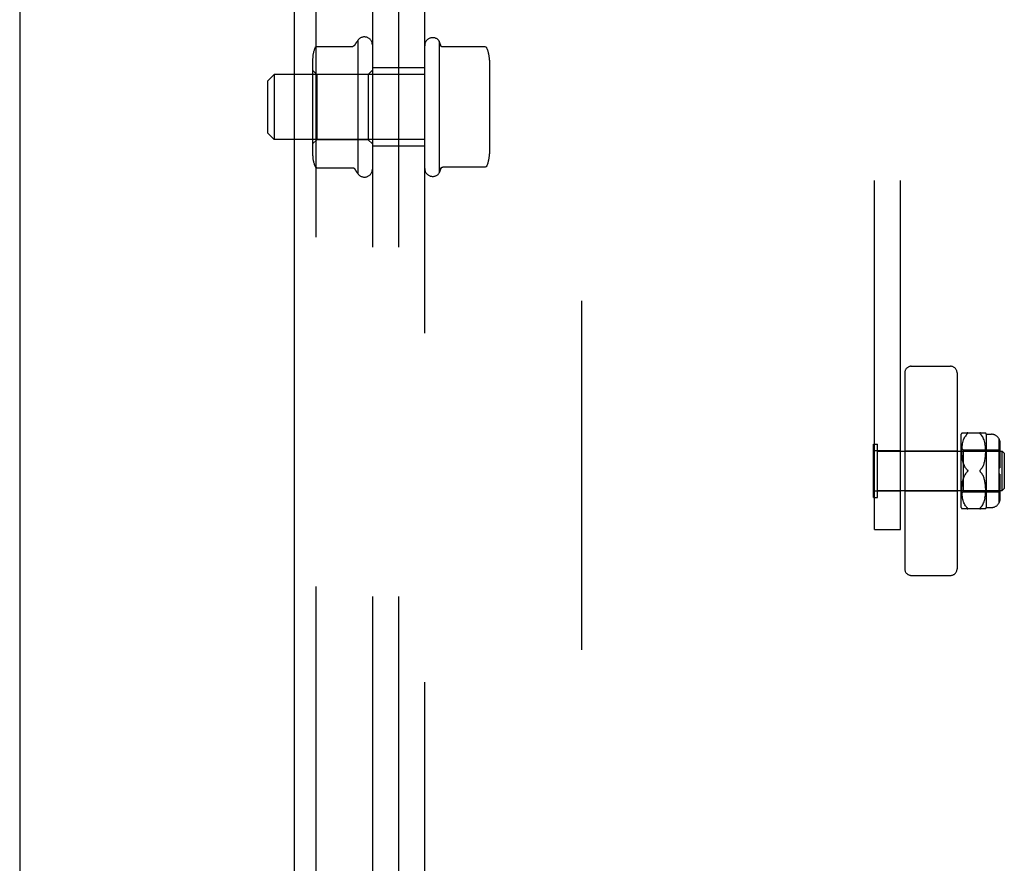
# Model space of a CAD drawing. Header units: inches. Extents: x 0 to 304, y 0 to 196.
# Tile 24 of 129: x 91.56 to 96.27, y 97.74 to 101.77. Entities that reach past the tile are written whole.
import ezdxf

# ---------------------------------------------------------------- set-up
doc = ezdxf.new("R2010")
doc.units = ezdxf.units.IN
doc.header["$LTSCALE"] = 16.696429
doc.header["$MEASUREMENT"] = 0
doc.linetypes.add('HIDDEN', pattern=[0.2, 0.1, -0.1])
for name, color, linetype in [('DEFAULT_2', 8, 'HIDDEN'), ('DOOR_2_ASSEMBLY', 7, 'CONTINUOUS'), ('MAIN_DOOR_ASSEMBLY', 7, 'CONTINUOUS'), ('SUBPANELS', 7, 'CONTINUOUS')]:
    doc.layers.add(name, color=color, linetype=linetype)

msp = doc.modelspace()

# ---------------------------------------------------------------- linework, layer by layer
at = {"layer": 'DEFAULT_2', "color": 8, "linetype": 'HIDDEN'}
for p, q in [((94.2509, 143.8411), (94.2509, 64.8711)), ((95.6529, 99.336), (95.6529, 105.5798)), ((95.7779, 99.336), (95.7779, 105.5798)), ((95.8291, 100.1167), (96.0167, 100.1167)), ((95.7979, 100.0855), (95.7979, 99.1479)), ((96.0479, 100.0855), (96.0479, 99.1479)), ((96.0679, 99.4417), (96.0679, 99.7917)), ((96.071, 99.7985), (96.1848, 99.7985)), ((96.0789, 99.7644), (96.0809, 99.7698)), ((96.0809, 99.7697), (96.0831, 99.7746)), ((96.0831, 99.7746), (96.0855, 99.7791)), ((96.0854, 99.7791), (96.088, 99.7833)), ((96.0936, 99.7905), (96.0966, 99.7935)), ((96.0987, 99.7959), (96.0983, 99.7953)), ((96.1586, 99.7942), (96.1593, 99.7935)), ((96.1678, 99.7833), (96.1651, 99.7871)), ((96.1704, 99.7791), (96.1678, 99.7833)), ((96.1728, 99.7746), (96.1704, 99.7792)), ((96.1749, 99.7697), (96.1727, 99.7747)), ((96.1769, 99.7645), (96.1749, 99.7698)), ((96.1879, 99.7917), (96.1879, 99.4417)), ((96.1879, 99.7917), (96.2129, 99.7917)), ((96.2479, 99.771), (96.2479, 99.4623)), ((95.6489, 99.4887), (95.6489, 99.7447)), ((95.6489, 99.7447), (95.6669, 99.7447)), ((95.6669, 99.4887), (95.6669, 99.7447)), ((96.0679, 99.7267), (96.0779, 99.7167)), ((96.0712, 99.7178), (96.0717, 99.7254)), ((96.0717, 99.7252), (96.0723, 99.7327)), ((96.0723, 99.7325), (96.0732, 99.7398)), ((96.0732, 99.7395), (96.0743, 99.7465)), ((96.0743, 99.7463), (96.0757, 99.7529)), ((96.0756, 99.7527), (96.0772, 99.7589)), ((96.0772, 99.7587), (96.079, 99.7645)), ((96.1787, 99.7588), (96.1769, 99.7646)), ((96.1802, 99.7528), (96.1786, 99.759)), ((96.1816, 99.7464), (96.1802, 99.753)), ((96.1827, 99.7397), (96.1815, 99.7466)), ((96.1835, 99.7327), (96.1826, 99.7399)), ((96.1842, 99.7255), (96.1835, 99.7329)), ((96.1846, 99.7182), (96.1842, 99.7257)), ((96.2479, 99.7382), (96.2529, 99.7382)), ((96.2517, 99.7293), (96.2509, 99.7311)), ((96.2529, 99.7508), (96.2529, 99.7132)), ((95.7779, 99.7132), (95.6529, 99.7132)), ((95.6669, 99.7107), (96.2639, 99.7107)), ((95.7979, 99.7117), (96.0479, 99.7117)), ((96.0711, 99.7106), (96.0712, 99.7181)), ((96.0711, 99.7035), (96.0711, 99.7108)), ((96.0713, 99.6967), (96.0711, 99.7037)), ((96.0716, 99.6902), (96.0713, 99.6969)), ((96.0722, 99.6841), (96.0716, 99.6904)), ((96.0728, 99.6783), (96.0721, 99.6843)), ((96.0736, 99.673), (96.0728, 99.6785)), ((96.0779, 99.7167), (96.0779, 99.5167)), ((96.0779, 99.7167), (96.2479, 99.7167)), ((96.1824, 99.6734), (96.1831, 99.6789)), ((96.1831, 99.6788), (96.1838, 99.6847)), ((96.1838, 99.6846), (96.1843, 99.6908)), ((96.1843, 99.6907), (96.1846, 99.6973)), ((96.1848, 99.711), (96.1846, 99.7184)), ((96.1846, 99.6972), (96.1848, 99.7041)), ((96.1848, 99.7039), (96.1848, 99.7112)), ((96.2479, 99.7132), (96.2529, 99.7132)), ((96.2479, 99.692), (96.2529, 99.692)), ((96.2511, 99.7095), (96.2517, 99.7081)), ((96.2521, 99.7066), (96.2517, 99.7081)), ((96.2529, 99.7009), (96.2529, 99.6317)), ((96.2639, 99.5227), (96.2639, 99.7107)), ((96.2739, 99.7007), (96.2639, 99.7107)), ((96.2739, 99.7007), (96.2739, 99.5327)), ((96.0745, 99.6679), (96.0736, 99.6731)), ((96.0754, 99.6632), (96.0744, 99.668)), ((96.0765, 99.6588), (96.0754, 99.6633)), ((96.0777, 99.6545), (96.0765, 99.6588)), ((96.079, 99.6505), (96.0777, 99.6546)), ((96.1699, 99.6352), (96.172, 99.639)), ((96.172, 99.639), (96.1738, 99.6429)), ((96.1738, 99.6429), (96.1755, 99.6468)), ((96.1755, 99.6468), (96.1769, 99.6508)), ((96.1769, 99.6508), (96.1783, 99.6549)), ((96.1782, 99.6549), (96.1794, 99.6592)), ((96.1794, 99.6592), (96.1805, 99.6637)), ((96.1805, 99.6636), (96.1815, 99.6684)), ((96.1815, 99.6684), (96.1824, 99.6735)), ((96.2479, 99.6317), (96.2529, 99.6317)), ((96.0936, 99.6247), (96.0966, 99.6217)), ((96.0985, 99.6192), (96.0982, 99.6199)), ((96.0982, 99.6135), (96.0985, 99.6141)), ((96.0992, 99.6167), (96.0992, 99.6173)), ((96.0992, 99.616), (96.0992, 99.6167)), ((96.1577, 99.6199), (96.1582, 99.6205)), ((96.1587, 99.6211), (96.1593, 99.6217)), ((96.1623, 99.6086), (96.1593, 99.6117)), ((96.1699, 99.5981), (96.1676, 99.6018)), ((96.172, 99.5943), (96.1699, 99.5981)), ((96.1738, 99.5904), (96.172, 99.5943)), ((96.1755, 99.5865), (96.1738, 99.5905)), ((96.1769, 99.5825), (96.1755, 99.5866)), ((96.1783, 99.5784), (96.1769, 99.5826)), ((96.2529, 99.6017), (96.2479, 99.6017)), ((96.2529, 99.6017), (96.2529, 99.5324)), ((96.0711, 99.5296), (96.0713, 99.5366)), ((96.0713, 99.5364), (96.0716, 99.5431)), ((96.0716, 99.5429), (96.0722, 99.5492)), ((96.0721, 99.5491), (96.0728, 99.555)), ((96.0728, 99.5549), (96.0736, 99.5604)), ((96.0736, 99.5603), (96.0745, 99.5654)), ((96.0744, 99.5653), (96.0754, 99.5701)), ((96.0754, 99.5701), (96.0765, 99.5746)), ((96.0765, 99.5745), (96.0777, 99.5788)), ((96.1794, 99.5741), (96.1782, 99.5785)), ((96.1805, 99.5696), (96.1794, 99.5742)), ((96.1815, 99.5649), (96.1805, 99.5697)), ((96.1824, 99.5598), (96.1815, 99.565)), ((96.1831, 99.5544), (96.1824, 99.5599)), ((96.1838, 99.5486), (96.1831, 99.5545)), ((96.1843, 99.5425), (96.1838, 99.5487)), ((96.1846, 99.536), (96.1843, 99.5426)), ((96.1848, 99.5292), (96.1846, 99.5362)), ((96.2479, 99.5413), (96.2529, 99.5413)), ((95.6489, 99.4887), (95.6669, 99.4887)), ((95.7779, 99.5202), (95.6529, 99.5202)), ((95.6669, 99.5227), (96.2639, 99.5227)), ((95.7979, 99.5217), (96.0479, 99.5217)), ((96.0679, 99.5067), (96.0779, 99.5167)), ((96.0711, 99.5225), (96.0711, 99.5298)), ((96.0712, 99.5153), (96.0711, 99.5228)), ((96.0717, 99.5079), (96.0712, 99.5155)), ((96.0723, 99.5006), (96.0717, 99.5082)), ((96.0732, 99.4936), (96.0723, 99.5009)), ((96.0743, 99.4868), (96.0732, 99.4938)), ((96.0757, 99.4804), (96.0743, 99.487)), ((96.0779, 99.5167), (96.2479, 99.5167)), ((96.1802, 99.4803), (96.1816, 99.4869)), ((96.1815, 99.4867), (96.1827, 99.4937)), ((96.1826, 99.4934), (96.1835, 99.5007)), ((96.1835, 99.5004), (96.1842, 99.5079)), ((96.1842, 99.5077), (96.1846, 99.5152)), ((96.1846, 99.515), (96.1848, 99.5224)), ((96.1848, 99.5222), (96.1848, 99.5294)), ((96.2479, 99.5201), (96.2529, 99.5201)), ((96.2479, 99.4951), (96.2529, 99.4951)), ((96.2529, 99.5201), (96.2529, 99.4825)), ((96.2739, 99.5327), (96.2639, 99.5227)), ((96.0772, 99.4744), (96.0756, 99.4806)), ((96.079, 99.4688), (96.0772, 99.4746)), ((96.0809, 99.4636), (96.0789, 99.4689)), ((96.0831, 99.4587), (96.0809, 99.4637)), ((96.0855, 99.4542), (96.0831, 99.4588)), ((96.088, 99.45), (96.0854, 99.4543)), ((96.0907, 99.4462), (96.088, 99.4501)), ((96.1593, 99.4398), (96.1623, 99.4428)), ((96.1678, 99.45), (96.1704, 99.4542)), ((96.1704, 99.4541), (96.1728, 99.4587)), ((96.1727, 99.4586), (96.1749, 99.4636)), ((96.1749, 99.4635), (96.1769, 99.4689)), ((96.1769, 99.4687), (96.1787, 99.4745)), ((96.1786, 99.4743), (96.1802, 99.4805)), ((96.1879, 99.4417), (96.2129, 99.4417)), ((96.1848, 99.4348), (96.071, 99.4348)), ((95.6529, 99.336), (95.7779, 99.336)), ((95.8291, 99.1167), (96.0167, 99.1167))]:
    msp.add_line(p, q, dxfattribs=at)
for points in [[(96.0966, 99.7935), (96.0936, 99.7905), (96.0907, 99.7871), (96.088, 99.7833)], [(96.0987, 99.7959), (96.099, 99.7964), (96.0992, 99.7968), (96.0992, 99.7972), (96.0992, 99.7976), (96.099, 99.7979), (96.0987, 99.7981), (96.0983, 99.7983), (96.0978, 99.7984), (96.0973, 99.7985), (96.0966, 99.7985)], [(96.0966, 99.7935), (96.0973, 99.7942), (96.0978, 99.7948), (96.0983, 99.7953)], [(96.0978, 99.7984), (96.0983, 99.7983), (96.0987, 99.7981), (96.099, 99.7978), (96.0992, 99.7975), (96.0992, 99.7972), (96.0992, 99.7968), (96.099, 99.7963), (96.0987, 99.7958)], [(96.1593, 99.7985), (96.1586, 99.7985), (96.158, 99.7984), (96.1575, 99.7983), (96.1571, 99.7981), (96.1569, 99.7978), (96.1567, 99.7975), (96.1566, 99.7972), (96.1567, 99.7968), (96.1569, 99.7963), (96.1572, 99.7958), (96.1576, 99.7953), (96.158, 99.7948)], [(96.1586, 99.7942), (96.158, 99.7948), (96.1575, 99.7954), (96.1571, 99.7959), (96.1569, 99.7964), (96.1567, 99.7968), (96.1566, 99.7972), (96.1567, 99.7976), (96.1569, 99.7979), (96.1572, 99.7981), (96.1576, 99.7983), (96.158, 99.7984), (96.1586, 99.7985)], [(96.1593, 99.7935), (96.1623, 99.7905), (96.1651, 99.7871)], [(96.2529, 99.7508), (96.2529, 99.7528), (96.2527, 99.7548), (96.2525, 99.7568), (96.2521, 99.7589), (96.2517, 99.7609), (96.2511, 99.7629), (96.2504, 99.7649), (96.2497, 99.7668), (96.2488, 99.7686), (96.2479, 99.7703)], [(96.2479, 99.7703), (96.249, 99.7681), (96.25, 99.7659), (96.2509, 99.7634), (96.2517, 99.7609), (96.2522, 99.7584), (96.2526, 99.7558), (96.2529, 99.7533), (96.2529, 99.7508)], [(96.2479, 99.7359), (96.249, 99.7344), (96.25, 99.7328), (96.2509, 99.7311)], [(96.2517, 99.7293), (96.2522, 99.7275), (96.2526, 99.7256), (96.2529, 99.7239), (96.2529, 99.7221)], [(96.2479, 99.7147), (96.2488, 99.7135), (96.2497, 99.7122)], [(96.2511, 99.7095), (96.2504, 99.7109), (96.2497, 99.7122)], [(96.2521, 99.7066), (96.2525, 99.7052), (96.2527, 99.7037), (96.2529, 99.7023), (96.2529, 99.7009)], [(96.079, 99.6505), (96.0805, 99.6465), (96.0821, 99.6427)], [(96.0936, 99.6247), (96.0908, 99.628), (96.0883, 99.6315), (96.086, 99.6351), (96.084, 99.6388), (96.0821, 99.6427), (96.0805, 99.6465)], [(96.1699, 99.6352), (96.1676, 99.6316), (96.1651, 99.6281), (96.1623, 99.6248), (96.1593, 99.6217)], [(96.0821, 99.5907), (96.0805, 99.5868), (96.079, 99.5828), (96.0777, 99.5788)], [(96.0805, 99.5868), (96.0821, 99.5907), (96.084, 99.5945), (96.086, 99.5982), (96.0883, 99.6019), (96.0908, 99.6053), (96.0936, 99.6086), (96.0966, 99.6117)], [(96.0908, 99.6053), (96.0883, 99.6019), (96.086, 99.5982), (96.084, 99.5945)], [(96.0966, 99.6217), (96.0972, 99.6211), (96.0977, 99.6205), (96.0982, 99.6199), (96.0985, 99.6192), (96.0988, 99.6186), (96.099, 99.618), (96.0992, 99.6173)], [(96.0966, 99.6117), (96.0972, 99.6122), (96.0977, 99.6128)], [(96.0992, 99.616), (96.099, 99.6154), (96.0988, 99.6147), (96.0985, 99.6141), (96.0982, 99.6135), (96.0977, 99.6128), (96.0972, 99.6122)], [(96.1587, 99.6211), (96.1582, 99.6205), (96.1577, 99.6199), (96.1573, 99.6192), (96.157, 99.6186), (96.1568, 99.618), (96.1567, 99.6173), (96.1566, 99.6167)], [(96.1566, 99.6167), (96.1567, 99.616), (96.1568, 99.6154), (96.157, 99.6147), (96.1573, 99.6141), (96.1577, 99.6135), (96.1582, 99.6128), (96.1587, 99.6122), (96.1593, 99.6117)], [(96.1623, 99.6086), (96.1651, 99.6053), (96.1676, 99.6018)], [(96.2479, 99.5186), (96.249, 99.5202), (96.25, 99.5218), (96.2509, 99.5235), (96.2517, 99.5253)], [(96.2479, 99.4974), (96.2488, 99.4987), (96.2497, 99.4999), (96.2504, 99.5013), (96.2511, 99.5027), (96.2517, 99.5041)], [(96.2529, 99.5324), (96.2529, 99.5307), (96.2526, 99.5289), (96.2522, 99.5271), (96.2517, 99.5253)], [(96.2529, 99.5112), (96.2529, 99.5098), (96.2527, 99.5084), (96.2525, 99.507), (96.2521, 99.5055), (96.2517, 99.5041)], [(96.0907, 99.4462), (96.0936, 99.4428), (96.0966, 99.4398)], [(96.0983, 99.438), (96.0978, 99.4386), (96.0973, 99.4392), (96.0966, 99.4398)], [(96.1593, 99.4398), (96.1586, 99.4392), (96.158, 99.4386), (96.1575, 99.438), (96.1571, 99.4375), (96.1569, 99.437), (96.1567, 99.4365), (96.1566, 99.4361), (96.1567, 99.4358), (96.1569, 99.4355), (96.1572, 99.4352), (96.1576, 99.435), (96.158, 99.4349), (96.1586, 99.4348), (96.1593, 99.4348)], [(96.1678, 99.45), (96.1651, 99.4462), (96.1623, 99.4428), (96.1593, 99.4398)], [(96.2529, 99.4825), (96.2529, 99.48), (96.2526, 99.4775), (96.2522, 99.475), (96.2517, 99.4724), (96.2509, 99.4699), (96.25, 99.4675), (96.249, 99.4652), (96.2479, 99.463)], [(96.2479, 99.463), (96.2488, 99.4648), (96.2497, 99.4666), (96.2504, 99.4685), (96.2511, 99.4704), (96.2517, 99.4724), (96.2521, 99.4745), (96.2525, 99.4765), (96.2527, 99.4785), (96.2529, 99.4805), (96.2529, 99.4825)], [(96.0966, 99.4348), (96.0973, 99.4348), (96.0978, 99.4349), (96.0983, 99.4351), (96.0987, 99.4353), (96.099, 99.4355), (96.0992, 99.4358), (96.0992, 99.4362), (96.0992, 99.4366), (96.099, 99.437), (96.0987, 99.4375)], [(96.0983, 99.438), (96.0987, 99.4375), (96.099, 99.437), (96.0992, 99.4365), (96.0992, 99.4361), (96.0992, 99.4358), (96.099, 99.4355), (96.0987, 99.4352), (96.0983, 99.4351), (96.0978, 99.4349)], [(96.1586, 99.4348), (96.158, 99.4349), (96.1575, 99.4351), (96.1571, 99.4353), (96.1569, 99.4355), (96.1567, 99.4358), (96.1566, 99.4362), (96.1567, 99.4366), (96.1569, 99.437), (96.1572, 99.4375), (96.1576, 99.438), (96.158, 99.4386)]]:
    msp.add_lwpolyline(points, dxfattribs=at)
for centre, radius, start, end in [((95.8291, 100.0855), 0.0312, 90, 180), ((96.0167, 100.0855), 0.0312, 0, 90), ((96.1243, 99.7703), 0.0603, 151.9212, 159.2516), ((96.1316, 99.7703), 0.0603, 20.7484, 28.0821), ((96.2129, 99.7517), 0.04, 28.955, 90), ((96.1243, 99.463), 0.0603, 200.7484, 208.0788), ((96.1316, 99.463), 0.0603, 331.9179, 339.2516), ((96.2129, 99.4817), 0.04, 270, 331.045), ((95.8291, 99.1479), 0.0312, 180, 270), ((96.0167, 99.1479), 0.0312, 270, 360)]:
    msp.add_arc(centre, radius, start, end, dxfattribs=at)
at = {"layer": 'DOOR_2_ASSEMBLY', "color": 3, "linetype": 'Continuous'}
msp.add_line((91.5634, 144.5021), (91.5634, 64.2101), dxfattribs=at)
at = {"layer": 'MAIN_DOOR_ASSEMBLY', "color": 8, "linetype": 'HIDDEN'}
msp.add_line((92.9799, 115.7611), (92.9799, 92.9511), dxfattribs=at)
at = {"layer": 'MAIN_DOOR_ASSEMBLY', "color": 3, "linetype": 'Continuous'}
msp.add_line((92.8759, 115.6061), (92.8759, 93.1061), dxfattribs=at)
at = {"layer": 'SUBPANELS', "color": 8, "linetype": 'HIDDEN'}
for p, q in [((93.2509, 102.3561), (93.2509, 86.9186)), ((93.3759, 102.3561), (93.3759, 86.9186)), ((93.5009, 86.9186), (93.5009, 102.3561)), ((93.1809, 101.6745), (93.1809, 101.0378)), ((93.5709, 101.671), (93.5709, 101.0413)), ((93.5779, 101.6502), (93.5709, 101.671)), ((92.9862, 101.6461), (93.1566, 101.6461)), ((93.7896, 101.6433), (93.5874, 101.6433)), ((92.9649, 101.5829), (92.9649, 101.1294)), ((93.8109, 101.58), (93.8109, 101.1323)), ((92.9849, 101.5121), (92.9649, 101.5321)), ((92.9849, 101.5121), (92.9849, 101.2001)), ((93.2309, 101.5121), (92.9849, 101.5121)), ((93.2309, 101.5121), (93.2509, 101.5321)), ((93.2309, 101.5121), (93.2309, 101.2001)), ((93.5009, 101.5436), (93.2509, 101.5436)), ((92.7509, 101.4811), (92.7809, 101.5111)), ((92.7509, 101.2311), (92.7509, 101.4811)), ((92.7809, 101.5111), (92.7809, 101.2011)), ((93.5009, 101.5111), (92.7809, 101.5111)), ((92.7509, 101.2311), (92.7809, 101.2011)), ((93.5009, 101.2011), (92.7809, 101.2011)), ((92.9849, 101.2001), (92.9649, 101.1801)), ((93.2309, 101.2001), (92.9849, 101.2001)), ((93.2309, 101.2001), (93.2509, 101.1801)), ((93.5009, 101.1686), (93.2509, 101.1686)), ((92.9862, 101.0661), (93.1566, 101.0661)), ((93.5779, 101.0621), (93.5709, 101.0413)), ((93.7896, 101.069), (93.5874, 101.069))]:
    msp.add_line(p, q, dxfattribs=at)
for points in [[(92.9771, 101.6402), (92.9777, 101.6414), (92.9785, 101.6425), (92.9794, 101.6434), (92.9804, 101.6443), (92.9816, 101.645), (92.9829, 101.6456), (92.9842, 101.6459), (92.9856, 101.6461), (92.9862, 101.6461)], [(93.1651, 101.6508), (93.1651, 101.6508), (93.165, 101.6507), (93.1649, 101.6506), (93.1648, 101.6504), (93.1648, 101.6503), (93.1647, 101.6502), (93.1646, 101.6501), (93.1645, 101.6499), (93.1644, 101.6498), (93.1643, 101.6497), (93.1641, 101.6495), (93.164, 101.6494), (93.1639, 101.6493), (93.1638, 101.6491), (93.1636, 101.649), (93.1635, 101.6488), (93.1633, 101.6487), (93.1631, 101.6485), (93.1629, 101.6484), (93.1628, 101.6482), (93.1625, 101.6481), (93.1623, 101.6479), (93.1621, 101.6478), (93.1618, 101.6476), (93.1616, 101.6475), (93.1613, 101.6473), (93.161, 101.6471), (93.1606, 101.647), (93.1603, 101.6468), (93.1599, 101.6467), (93.1594, 101.6465), (93.1589, 101.6464), (93.1584, 101.6463), (93.1578, 101.6462), (93.1571, 101.6462), (93.1566, 101.6461)], [(93.5874, 101.6433), (93.5871, 101.6433), (93.5866, 101.6433), (93.5861, 101.6433), (93.5857, 101.6434), (93.5853, 101.6435), (93.5849, 101.6436), (93.5845, 101.6437), (93.5842, 101.6438), (93.5839, 101.6439), (93.5836, 101.644), (93.5833, 101.6441), (93.583, 101.6443), (93.5828, 101.6444), (93.5825, 101.6445), (93.5823, 101.6447), (93.5821, 101.6448), (93.5819, 101.6449), (93.5817, 101.6451), (93.5815, 101.6452), (93.5813, 101.6453), (93.5812, 101.6454), (93.581, 101.6456), (93.5808, 101.6457), (93.5807, 101.6458), (93.5806, 101.646), (93.5804, 101.6461), (93.5803, 101.6462), (93.5802, 101.6463), (93.5801, 101.6465), (93.5799, 101.6466), (93.5798, 101.6467), (93.5797, 101.6468), (93.5796, 101.647), (93.5795, 101.6471), (93.5795, 101.6472), (93.5794, 101.6473), (93.5793, 101.6474), (93.5792, 101.6475), (93.5791, 101.6477), (93.579, 101.6478), (93.579, 101.6479), (93.5789, 101.648), (93.5788, 101.6481), (93.5788, 101.6482), (93.5787, 101.6483), (93.5787, 101.6484), (93.5786, 101.6485), (93.5785, 101.6486), (93.5785, 101.6487), (93.5784, 101.6488), (93.5784, 101.6489), (93.5783, 101.649), (93.5783, 101.6491), (93.5783, 101.6492), (93.5782, 101.6493), (93.5782, 101.6494), (93.5781, 101.6495), (93.5781, 101.6496), (93.5781, 101.6497), (93.578, 101.6498), (93.578, 101.6499), (93.578, 101.6499), (93.5779, 101.65), (93.5779, 101.6501), (93.5779, 101.6502)], [(93.7988, 101.6373), (93.798, 101.6388), (93.7969, 101.6401), (93.7957, 101.6412), (93.7943, 101.6421), (93.7927, 101.6428), (93.791, 101.6432), (93.7896, 101.6433)], [(92.9771, 101.0721), (92.9777, 101.0709), (92.9785, 101.0698), (92.9794, 101.0688), (92.9804, 101.068), (92.9816, 101.0672), (92.9829, 101.0667), (92.9842, 101.0663), (92.9856, 101.0661), (92.9862, 101.0661)], [(93.1566, 101.0661), (93.1571, 101.0661), (93.1577, 101.0661), (93.1582, 101.066), (93.1588, 101.0659), (93.1592, 101.0658), (93.1596, 101.0657), (93.16, 101.0655), (93.1604, 101.0654), (93.1607, 101.0652), (93.161, 101.0651), (93.1613, 101.065), (93.1615, 101.0648), (93.1618, 101.0647), (93.162, 101.0645), (93.1622, 101.0644), (93.1624, 101.0642), (93.1626, 101.0641), (93.1628, 101.064), (93.163, 101.0638), (93.1632, 101.0637), (93.1633, 101.0636), (93.1635, 101.0634), (93.1636, 101.0633), (93.1637, 101.0632), (93.1639, 101.063), (93.164, 101.0629), (93.1641, 101.0628), (93.1642, 101.0627), (93.1643, 101.0625), (93.1644, 101.0624), (93.1645, 101.0623), (93.1646, 101.0622), (93.1647, 101.0621), (93.1647, 101.0619), (93.1648, 101.0618), (93.1649, 101.0617), (93.165, 101.0616), (93.165, 101.0615), (93.1651, 101.0615)], [(93.5779, 101.0621), (93.5779, 101.0621), (93.5779, 101.0622), (93.578, 101.0623), (93.578, 101.0624), (93.578, 101.0625), (93.5781, 101.0626), (93.5781, 101.0627), (93.5781, 101.0628), (93.5782, 101.0629), (93.5782, 101.063), (93.5783, 101.0631), (93.5783, 101.0631), (93.5783, 101.0632), (93.5784, 101.0633), (93.5784, 101.0634), (93.5785, 101.0635), (93.5785, 101.0636), (93.5786, 101.0637), (93.5787, 101.0639), (93.5787, 101.064), (93.5788, 101.0641), (93.5788, 101.0642), (93.5789, 101.0643), (93.579, 101.0644), (93.579, 101.0645), (93.5791, 101.0646), (93.5792, 101.0647), (93.5793, 101.0648), (93.5794, 101.0649), (93.5795, 101.0651), (93.5795, 101.0652), (93.5796, 101.0653), (93.5797, 101.0654), (93.5798, 101.0655), (93.5799, 101.0657), (93.5801, 101.0658), (93.5802, 101.0659), (93.5803, 101.066), (93.5804, 101.0662), (93.5806, 101.0663), (93.5807, 101.0664), (93.5808, 101.0665), (93.581, 101.0667), (93.5812, 101.0668), (93.5813, 101.0669), (93.5815, 101.0671), (93.5817, 101.0672), (93.5819, 101.0673), (93.5821, 101.0675), (93.5823, 101.0676), (93.5825, 101.0677), (93.5828, 101.0679), (93.583, 101.068), (93.5833, 101.0681), (93.5836, 101.0682), (93.5839, 101.0684), (93.5842, 101.0685), (93.5845, 101.0686), (93.5849, 101.0687), (93.5853, 101.0688), (93.5857, 101.0689), (93.5861, 101.0689), (93.5866, 101.069), (93.5871, 101.069), (93.5874, 101.069)], [(93.7988, 101.0749), (93.798, 101.0735), (93.7969, 101.0722), (93.7957, 101.071), (93.7943, 101.0701), (93.7927, 101.0695), (93.791, 101.0691), (93.7896, 101.069)]]:
    msp.add_lwpolyline(points, dxfattribs=at)
for centre, radius, start, end in [((93.6307, 101.3561), 0.551, 144.7108, 147.6847), ((93.2126, 101.6528), 0.0384, 0, 145.5503), ((93.5393, 101.6493), 0.0384, 34.4497, 180), ((93.1061, 101.5829), 0.1412, 156.05, 180), ((93.6697, 101.58), 0.1412, 0, 23.95), ((93.1061, 101.1294), 0.1412, 180, 203.95), ((93.6697, 101.1323), 0.1412, 336.05, 360), ((93.6307, 101.3561), 0.551, 212.3153, 215.2892), ((93.2126, 101.0595), 0.0384, 214.4497, 360), ((93.5393, 101.063), 0.0384, 180, 325.5503)]:
    msp.add_arc(centre, radius, start, end, dxfattribs=at)

doc.saveas('drawing.dxf')
